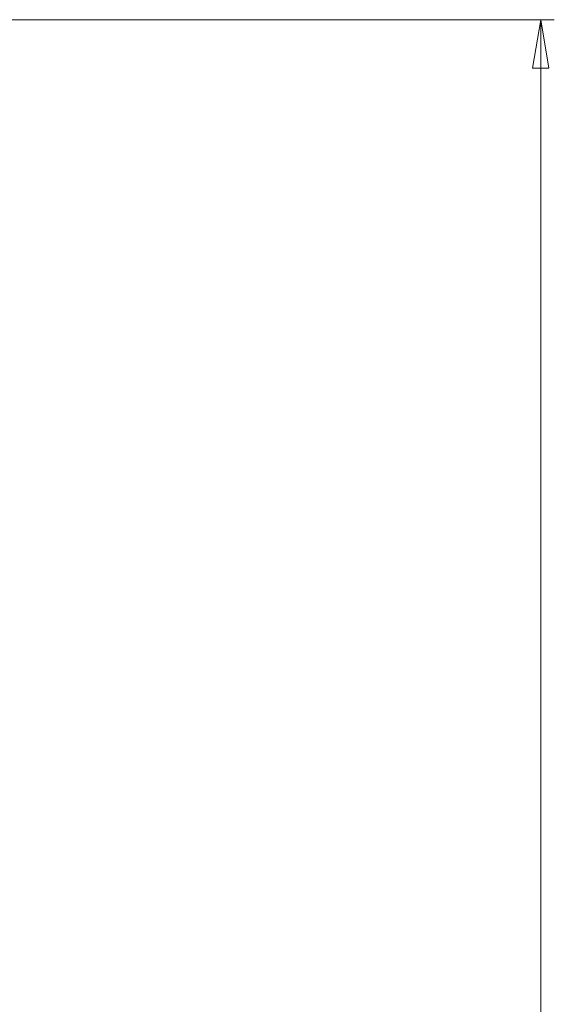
# Model space of a CAD drawing. Header units: millimetres. Extents: x 344 to 984, y 298 to 684.
# Tile 7 of 20: x 712 to 751, y 407 to 479. Entities that reach past the tile are written whole.
import ezdxf

# ---------------------------------------------------------------- set-up
doc = ezdxf.new("R2010")
doc.units = ezdxf.units.MM
doc.styles.add('SLDTEXTSTYLE0', font='TXT', dxfattribs={"width": 0.75})
doc.dimstyles.new('SLDDIMSTYLE0', dxfattribs={"dimtxt": 3.5, "dimasz": 3.556, "dimexe": 0, "dimexo": 0.0625, "dimgap": 0.875, "dimtad": 1, "dimdec": 0, "dimrnd": 1e-09, "dimzin": 12, "dimdsep": 46, "dimtxsty": 'SLDTEXTSTYLE0', "dimblk1": 'CLOSED', "dimblk2": 'CLOSED', "dimsah": 1, "dimcen": 0.09, "dimadec": 0, "dimazin": 3, "dimtfac": 1, "dimtofl": 0, "dimtmove": 0, "dimatfit": 3, "dimldrblk": 'CLOSED', "dimfxl": 0, "dimfrac": 2, "dimtolj": 1, "dimtzin": 12, "dimarcsym": 0})

# ---------------------------------------------------------------- blocks, each defined once
blk = doc.blocks.new('_Closed')
at = {"color": 0, "linetype": 'ByBlock', "lineweight": -2}
for p, q in [((-1, 0.166667), (0, 0)), ((-1, 0.166667), (-1, -0.166667)), ((0, 0), (-1, -0.166667)), ((0, 0), (-1, 0))]:
    blk.add_line(p, q, dxfattribs=at)
blk = doc.blocks.new('_D')
at = {"color": 7, "linetype": 'Continuous', "lineweight": 0}
for p, q in [((699.924, 479.073), (751.437, 479.073)), ((750.437, 297.999), (750.437, 479.073)), ((695.707, 297.999), (751.437, 297.999))]:
    blk.add_line(p, q, dxfattribs=at)
at = {"color": 7, "linetype": 'Continuous', "lineweight": 18, "xscale": 3.556, "yscale": 3.556}
for p, rotation in [((750.437, 479.073), 90.00000000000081), ((750.437, 297.999), 270.0000000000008)]:
    blk.add_blockref('_Closed', p, dxfattribs=dict(at, rotation=rotation))
at = {"color": 7, "linetype": 'Continuous', "lineweight": 18, "insert": (745.925, 379.72), "char_height": 3.5, "attachment_point": 1, "rotation": 90, "style": 'SLDTEXTSTYLE0'}
blk.add_mtext('181', dxfattribs=at)

msp = doc.modelspace()

# ---------------------------------------------------------------- dimensions: what is measured, and where the dimension line sits
at = {"color": 7, "linetype": 'Continuous', "lineweight": 18}
dim = msp.add_linear_dim(base=(750.437, 479.073), p1=(694.707, 297.999), p2=(698.924, 479.073), angle=90, dimstyle='SLDDIMSTYLE0', dxfattribs=at)
dim.commit()
dim.dimension.update_dxf_attribs({"geometry": '_D', "text_midpoint": (750.437, 383.6), "dimtype": 160})

doc.saveas('drawing.dxf')
